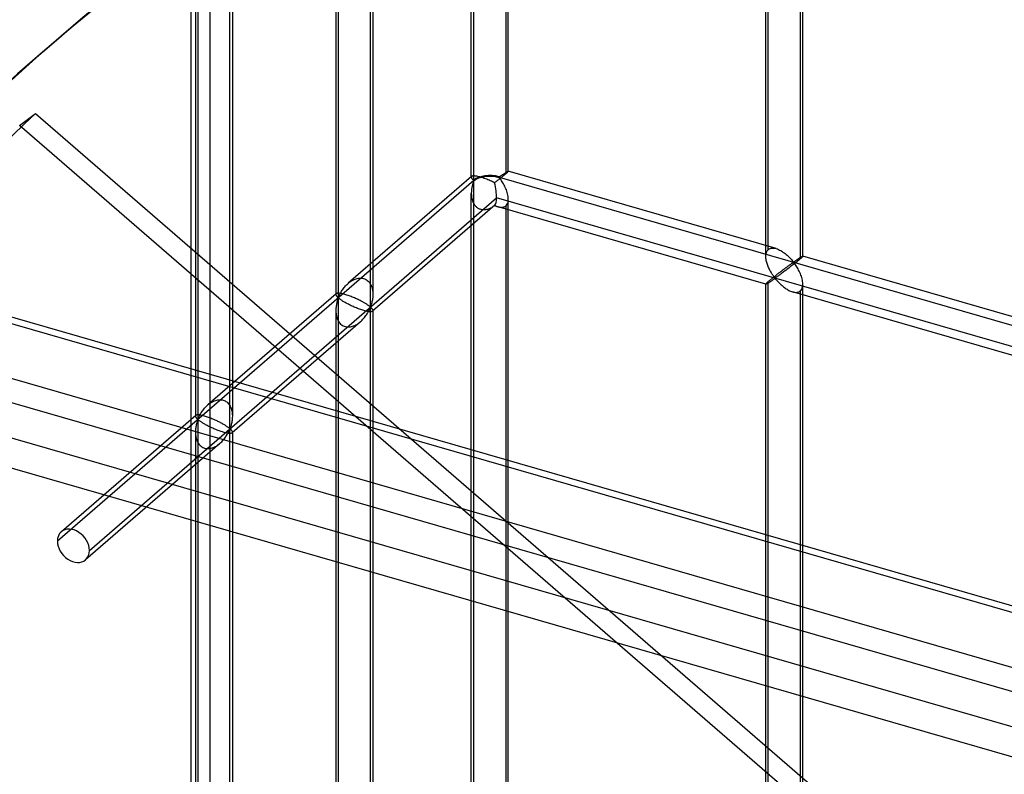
# Model space of a CAD drawing. Header units: millimetres. Extents: x -626 to 636, y -726 to 753.
# Tile 27 of 84: x -385 to -252, y 273 to 375. Entities that reach past the tile are written whole.
import ezdxf

# ---------------------------------------------------------------- set-up
doc = ezdxf.new("R2010")
doc.units = ezdxf.units.MM
doc.layers.add('MAIN-1', color=7, linetype='Continuous')
doc.layers.add('MAIN-2', color=7, linetype='Continuous')

msp = doc.modelspace()

# ---------------------------------------------------------------- linework, layer by layer
at = {"layer": 'MAIN-1'}
for p, q in [((-625.6, 403.25), (288.06, 139.5)), ((292.74, 118.61), (-620.92, 382.36))]:
    msp.add_line(p, q, dxfattribs=at)
at = {"layer": 'MAIN-2'}
for p, q in [((-358.99, 678.1), (-358.99, -239.89)), ((-361.49, -242.06), (-361.49, 675.93)), ((-323.31, 353.38), (-323.31, 512.39)), ((-323.65, 353.78), (-323.65, 510.74)), ((-318.65, 354.57), (-318.65, 509.95)), ((-318.98, 509.04), (-318.98, 354.24)), ((-283.53, 344), (-283.53, 498.8)), ((-283.86, 343.09), (-283.86, 498.47)), ((-279.2, 497.55), (-279.2, 342.75)), ((-278.86, 343.09), (-278.86, 498.47)), ((-341.61, 496.54), (-341.61, 337.53)), ((-341.95, 494.9), (-341.95, 337.93)), ((-337.28, 336.28), (-337.28, 495.29)), ((-336.95, 494.9), (-336.95, 337.93)), ((-360.59, 480.11), (-360.59, 321.1)), ((-356.26, 319.85), (-356.26, 478.86)), ((-360.92, 478.46), (-360.92, 321.5)), ((-355.92, 478.46), (-355.92, 321.5)), ((291.21, 139.45), (-622.45, 403.2)), ((-618.54, 385.76), (295.12, 122.01)), ((293.2, 130.55), (-553.59, 375)), ((-381.57, 370.68), (-379.07, 372.84)), ((-552.81, 371.55), (360.84, 107.8)), ((-384.66, 360.74), (-382.53, 362.39)), ((-382.53, 362.39), (-72.82, 94.18)), ((-74.95, 92.53), (-384.66, 360.74)), ((-323.6, 353.88), (-340.27, 339.44)), ((-323.63, 353.84), (-323.64, 353.83)), ((-323.64, 353.83), (-323.64, 353.81)), ((-323.62, 353.86), (-323.63, 353.84)), ((-323.6, 353.88), (-323.62, 353.86)), ((-323.57, 353.9), (-323.6, 353.88)), ((-323.54, 353.91), (-323.57, 353.9)), ((-323.49, 353.93), (-323.54, 353.91)), ((-323.44, 353.94), (-323.49, 353.93)), ((-323.37, 353.94), (-323.44, 353.94)), ((-323.29, 353.95), (-323.37, 353.94)), ((-323.21, 353.94), (-323.29, 353.95)), ((-323.11, 353.93), (-323.21, 353.94)), ((-323.01, 353.92), (-323.11, 353.93)), ((-322.89, 353.9), (-323.01, 353.92)), ((-322.77, 353.87), (-322.89, 353.9)), ((-322.63, 353.84), (-322.77, 353.87)), ((-322.5, 353.81), (-322.63, 353.84)), ((-319.9, 353.84), (-319.83, 353.85)), ((-319.83, 353.85), (-319.79, 353.87)), ((-319.79, 353.87), (-319.74, 353.9)), ((-319.74, 353.9), (-319.69, 353.93)), ((-319.69, 353.93), (-319.65, 353.96)), ((-319.65, 353.96), (-319.6, 353.99)), ((-319.6, 353.99), (-319.55, 354.02)), ((-319.55, 354.02), (-319.5, 354.06)), ((-319.46, 353.84), (-319.54, 353.77)), ((-319.5, 354.06), (-319.46, 354.09)), ((-319.46, 354.09), (-319.41, 354.12)), ((-319.38, 353.9), (-319.46, 353.84)), ((-319.41, 354.12), (-319.36, 354.16)), ((-319.3, 353.96), (-319.38, 353.9)), ((-319.36, 354.16), (-319.31, 354.19)), ((-319.31, 354.19), (-319.26, 354.22)), ((-319.23, 354.02), (-319.3, 353.96)), ((-319.26, 354.22), (-319.21, 354.25)), ((-319.16, 354.08), (-319.23, 354.02)), ((-319.21, 354.25), (-319.17, 354.28)), ((-319.17, 354.28), (-319.12, 354.31)), ((-319.1, 354.14), (-319.16, 354.08)), ((-319.12, 354.31), (-319.08, 354.34)), ((-319.04, 354.19), (-319.1, 354.14)), ((-319.08, 354.34), (-319.03, 354.37)), ((-318.98, 354.24), (-319.04, 354.19)), ((-319.03, 354.37), (-318.99, 354.4)), ((-318.99, 354.4), (-318.95, 354.42)), ((-318.92, 354.29), (-318.98, 354.24)), ((-318.95, 354.42), (-318.91, 354.45)), ((-318.87, 354.33), (-318.92, 354.29)), ((-318.91, 354.45), (-318.88, 354.47)), ((-318.88, 354.47), (-318.84, 354.49)), ((-318.82, 354.38), (-318.87, 354.33)), ((-318.84, 354.49), (-318.81, 354.51)), ((-318.78, 354.42), (-318.82, 354.38)), ((-318.81, 354.51), (-318.78, 354.52)), ((-318.78, 354.52), (-318.75, 354.54)), ((-318.74, 354.45), (-318.78, 354.42)), ((-318.75, 354.54), (-318.73, 354.55)), ((-318.71, 354.48), (-318.74, 354.45)), ((-318.73, 354.55), (-318.71, 354.56)), ((-318.71, 354.56), (-318.69, 354.57)), ((-318.69, 354.51), (-318.71, 354.48)), ((-318.69, 354.57), (-318.67, 354.57)), ((-318.67, 354.53), (-318.69, 354.51)), ((-318.67, 354.57), (-318.66, 354.58)), ((-318.66, 354.55), (-318.67, 354.53)), ((-318.66, 354.58), (-318.65, 354.58)), ((-318.65, 354.56), (-318.66, 354.55)), ((-318.65, 354.58), (-318.65, 354.58)), ((-318.65, 354.58), (-318.65, 354.58)), ((-318.65, 354.58), (-318.65, 354.58)), ((-318.65, 354.58), (-318.65, 354.57)), ((-282.47, 344.13), (-318.65, 354.58)), ((-318.65, 354.57), (-318.65, 354.57)), ((-318.65, 354.57), (-318.65, 354.57)), ((-318.65, 354.57), (-318.65, 354.56)), ((-323.31, 353.32), (-379.56, 304.61)), ((-323.64, 353.81), (-323.65, 353.79)), ((-323.65, 353.79), (-323.65, 353.77)), ((-323.65, 353.77), (-323.64, 353.73)), ((-323.64, 353.73), (-323.63, 353.69)), ((-323.63, 353.69), (-323.61, 353.66)), ((-323.61, 353.66), (-323.58, 353.62)), ((-323.58, 353.62), (-323.55, 353.57)), ((-323.55, 352.51), (-323.57, 352.41)), ((-323.55, 353.57), (-323.52, 353.53)), ((-323.53, 352.61), (-323.55, 352.51)), ((-323.5, 352.7), (-323.53, 352.61)), ((-323.52, 353.53), (-323.49, 353.49)), ((-323.48, 352.79), (-323.5, 352.7)), ((-323.49, 353.49), (-323.45, 353.45)), ((-323.46, 352.88), (-323.48, 352.79)), ((-323.43, 352.97), (-323.46, 352.88)), ((-323.45, 353.45), (-323.41, 353.42)), ((-323.4, 353.05), (-323.43, 352.97)), ((-323.41, 353.42), (-323.37, 353.39)), ((-323.38, 353.12), (-323.4, 353.05)), ((-323.35, 353.19), (-323.38, 353.12)), ((-323.37, 353.39), (-323.31, 353.38)), ((-323.31, 353.26), (-323.35, 353.19)), ((-323.31, 194.25), (-323.31, 353.26)), ((-322.35, 353.76), (-322.5, 353.81)), ((-322.2, 353.72), (-322.35, 353.76)), ((-322.05, 353.67), (-322.2, 353.72)), ((-321.89, 353.61), (-322.05, 353.67)), ((-321.73, 353.55), (-321.89, 353.61)), ((-321.56, 353.49), (-321.73, 353.55)), ((-321.4, 353.43), (-321.56, 353.49)), ((-321.24, 353.36), (-321.4, 353.43)), ((-321.08, 353.29), (-321.24, 353.36)), ((-320.93, 353.22), (-321.08, 353.29)), ((-320.78, 353.16), (-320.93, 353.22)), ((-320.64, 353.09), (-320.78, 353.16)), ((-320.5, 353.02), (-320.64, 353.09)), ((-320.41, 353.09), (-320.5, 353.02)), ((-320.33, 353.15), (-320.41, 353.09)), ((-320.24, 353.22), (-320.33, 353.15)), ((-320.15, 353.29), (-320.24, 353.22)), ((-320.06, 353.36), (-320.15, 353.29)), ((-319.97, 353.43), (-320.06, 353.36)), ((-319.88, 353.5), (-319.97, 353.43)), ((-319.9, 353.78), (634.9, 78.15)), ((-319.8, 353.63), (-319.9, 353.72)), ((-319.79, 353.57), (-319.88, 353.5)), ((-319.72, 353.52), (-319.8, 353.63)), ((-319.71, 353.64), (-319.79, 353.57)), ((-319.63, 353.41), (-319.72, 353.52)), ((-319.62, 353.71), (-319.71, 353.64)), ((-319.55, 353.29), (-319.63, 353.41)), ((-319.54, 353.77), (-319.62, 353.71)), ((-319.46, 353.15), (-319.55, 353.29)), ((-319.38, 353.01), (-319.46, 353.15)), ((-319.29, 352.86), (-319.38, 353.01)), ((-319.21, 352.71), (-319.29, 352.86)), ((-319.13, 352.55), (-319.21, 352.71)), ((-319.05, 352.39), (-319.13, 352.55)), ((-323.64, 351.77), (-323.65, 351.66)), ((-323.65, 351.66), (-323.65, 351.55)), ((-323.65, 194.65), (-323.65, 351.61)), ((-323.65, 351.55), (-323.64, 351.44)), ((-323.63, 351.99), (-323.64, 351.88)), ((-323.64, 351.88), (-323.64, 351.77)), ((-323.64, 351.44), (-323.64, 351.34)), ((-323.64, 351.34), (-323.63, 351.23)), ((-323.62, 352.1), (-323.63, 351.99)), ((-323.63, 351.23), (-323.61, 351.12)), ((-323.6, 352.2), (-323.62, 352.1)), ((-323.59, 352.31), (-323.6, 352.2)), ((-323.57, 352.41), (-323.59, 352.31)), ((-318.97, 352.22), (-319.05, 352.39)), ((-318.91, 352.05), (-318.97, 352.22)), ((-318.84, 351.87), (-318.91, 352.05)), ((-318.79, 351.7), (-318.84, 351.87)), ((-318.74, 351.53), (-318.79, 351.7)), ((-318.7, 351.35), (-318.74, 351.53)), ((-318.67, 351.18), (-318.7, 351.35)), ((-318.65, 351), (-318.67, 351.18)), ((-375.23, 303.36), (-320.23, 350.99)), ((-320.45, 349.99), (-336.99, 335.66)), ((-323.61, 351.12), (-323.6, 351.02)), ((-323.6, 351.02), (-323.58, 350.92)), ((-323.58, 350.92), (-323.55, 350.81)), ((-323.55, 350.81), (-323.53, 350.71)), ((-323.53, 350.71), (-323.49, 350.61)), ((-323.49, 350.61), (-323.46, 350.51)), ((-323.46, 350.51), (-323.42, 350.41)), ((-323.42, 350.41), (-323.37, 350.31)), ((-323.37, 350.31), (-323.32, 350.22)), ((-323.32, 350.22), (-323.27, 350.12)), ((-323.27, 350.12), (-323.21, 350.04)), ((-323.21, 350.04), (-323.14, 349.95)), ((-323.14, 349.95), (-323.08, 349.87)), ((-323.08, 349.87), (-323, 349.8)), ((-320.69, 349.82), (-320.59, 349.89)), ((-320.59, 349.89), (-320.5, 349.96)), ((-320.5, 349.96), (-320.43, 349.92)), ((-320.43, 349.92), (-320.35, 349.89)), ((-320.35, 349.89), (-320.27, 349.85)), ((-320.27, 349.85), (-320.2, 349.82)), ((598.87, 85.67), (-320.23, 350.99)), ((-319.11, 349.82), (-319.04, 349.86)), ((-319.04, 349.86), (-318.98, 349.91)), ((-318.98, 349.91), (-318.88, 350.01)), ((-318.98, 349.91), (-318.98, 195.1)), ((-318.88, 350.01), (-318.79, 350.14)), ((-318.79, 350.14), (-318.73, 350.29)), ((-318.73, 350.29), (-318.68, 350.46)), ((-318.68, 350.46), (-318.66, 350.64)), ((-318.66, 350.64), (-318.65, 350.83)), ((-318.65, 350.83), (-318.65, 351)), ((-318.65, 195.44), (-318.65, 350.82)), ((-323, 349.8), (-322.93, 349.73)), ((-322.93, 349.73), (-322.84, 349.67)), ((-322.84, 349.67), (-322.76, 349.61)), ((-322.76, 349.61), (-322.67, 349.56)), ((-322.67, 349.56), (-322.58, 349.51)), ((-322.58, 349.51), (-322.48, 349.48)), ((-322.48, 349.48), (-322.38, 349.44)), ((-322.38, 349.44), (-322.28, 349.42)), ((-322.28, 349.42), (-322.18, 349.4)), ((-322.18, 349.4), (-322.07, 349.39)), ((-322.07, 349.39), (-321.97, 349.39)), ((-321.97, 349.39), (-321.86, 349.39)), ((-321.86, 349.39), (-321.75, 349.4)), ((-321.75, 349.4), (-321.64, 349.42)), ((-321.64, 349.42), (-321.53, 349.44)), ((-321.53, 349.44), (-321.42, 349.47)), ((-321.42, 349.47), (-321.31, 349.51)), ((-321.31, 349.51), (-321.2, 349.55)), ((-321.2, 349.55), (-321.09, 349.59)), ((-321.09, 349.59), (-320.99, 349.64)), ((-320.99, 349.64), (-320.89, 349.7)), ((-320.89, 349.7), (-320.78, 349.76)), ((-320.78, 349.76), (-320.69, 349.82)), ((-320.2, 349.82), (-320.12, 349.8)), ((-320.12, 349.8), (-320.04, 349.77)), ((-320.04, 349.77), (-319.95, 349.75)), ((-283.86, 339.33), (-320.04, 349.77)), ((-319.95, 349.75), (-319.85, 349.73)), ((-319.85, 349.73), (-319.76, 349.71)), ((-319.76, 349.71), (-319.67, 349.71)), ((-319.67, 349.71), (-319.58, 349.7)), ((-319.58, 349.7), (-319.49, 349.71)), ((-319.49, 349.71), (-319.41, 349.72)), ((-319.41, 349.72), (-319.33, 349.73)), ((-319.33, 349.73), (-319.25, 349.75)), ((-319.25, 349.75), (-319.18, 349.78)), ((-319.18, 349.78), (-319.11, 349.82)), ((-283.86, 343.22), (-283.84, 343.36)), ((-283.86, 343.07), (-283.86, 343.22)), ((-283.84, 343.36), (-283.82, 343.49)), ((-283.82, 343.49), (-283.78, 343.61)), ((-283.78, 343.61), (-283.73, 343.73)), ((-283.73, 343.73), (-283.68, 343.83)), ((-283.68, 343.83), (-283.61, 343.92)), ((-283.61, 343.92), (-283.53, 344)), ((-283.53, 344), (-283.41, 344.08)), ((-283.41, 344.08), (-283.28, 344.15)), ((-283.28, 344.15), (-283.13, 344.18)), ((-283.13, 344.18), (-282.98, 344.2)), ((-282.98, 344.2), (-282.81, 344.2)), ((-282.81, 344.2), (-282.64, 344.17)), ((-282.64, 344.17), (-282.46, 344.13)), ((-282.46, 344.13), (-282.3, 344.08)), ((-282.3, 344.08), (-282.15, 344.01)), ((-282.15, 344.01), (-281.99, 343.94)), ((-281.99, 343.94), (-281.84, 343.86)), ((-281.84, 343.86), (-281.69, 343.77)), ((-281.69, 343.77), (-281.54, 343.67)), ((-281.54, 343.67), (-281.39, 343.56)), ((-281.39, 343.56), (-281.25, 343.45)), ((-281.25, 343.45), (-281.11, 343.34)), ((-281.11, 343.34), (-280.97, 343.22)), ((-280.97, 343.22), (-280.85, 343.11)), ((-283.86, 342.94), (-283.86, 343.07)), ((-283.85, 342.8), (-283.86, 342.94)), ((-283.83, 342.66), (-283.85, 342.8)), ((-283.8, 342.53), (-283.83, 342.66)), ((-283.77, 342.39), (-283.8, 342.53)), ((-283.73, 342.25), (-283.77, 342.39)), ((-283.69, 342.12), (-283.73, 342.25)), ((-283.65, 341.98), (-283.69, 342.12)), ((-283.6, 341.84), (-283.65, 341.98)), ((-280.85, 343.11), (-280.72, 342.99)), ((-280.73, 341.85), (-280.8, 341.8)), ((-280.66, 341.89), (-280.73, 341.85)), ((-280.72, 342.99), (-280.61, 342.87)), ((-280.6, 341.94), (-280.66, 341.89)), ((-280.61, 342.87), (-280.5, 342.76)), ((-280.54, 341.98), (-280.6, 341.94)), ((-280.48, 342.02), (-280.54, 341.98)), ((-280.5, 342.76), (-280.4, 342.64)), ((-280.43, 342.06), (-280.48, 342.02)), ((-280.37, 342.1), (-280.43, 342.06)), ((-280.4, 342.64), (-280.31, 342.54)), ((-280.27, 341.88), (-280.39, 341.79)), ((-280.32, 342.13), (-280.37, 342.1)), ((-280.27, 342.17), (-280.32, 342.13)), ((-280.31, 342.54), (-280.22, 342.44)), ((-280.23, 342.2), (-280.27, 342.17)), ((-280.14, 341.98), (-280.27, 341.88)), ((-280.18, 342.22), (-280.23, 342.2)), ((-280.22, 342.44), (-280.11, 342.35)), ((-280.11, 342.23), (-280.18, 342.22)), ((-280.02, 342.08), (-280.14, 341.98)), ((-280.11, 342.35), (-280.05, 342.36)), ((-280.01, 342.14), (-280.11, 342.23)), ((-280.05, 342.36), (-280, 342.39)), ((-279.9, 342.17), (-280.02, 342.08)), ((-279.93, 342.04), (-280.01, 342.14)), ((-280, 342.39), (-279.96, 342.41)), ((-279.96, 342.41), (-279.91, 342.44)), ((-279.85, 341.93), (-279.93, 342.04)), ((-279.91, 342.44), (-279.87, 342.48)), ((-279.78, 342.27), (-279.9, 342.17)), ((-279.87, 342.48), (-279.82, 342.51)), ((-279.77, 341.8), (-279.85, 341.93)), ((-279.82, 342.51), (-279.77, 342.54)), ((-279.67, 342.36), (-279.78, 342.27)), ((-279.77, 342.54), (-279.72, 342.57)), ((-279.72, 342.57), (-279.67, 342.61)), ((-279.67, 342.61), (-279.62, 342.64)), ((-279.56, 342.45), (-279.67, 342.36)), ((-279.62, 342.64), (-279.57, 342.67)), ((-279.57, 342.67), (-279.53, 342.7)), ((-279.46, 342.53), (-279.56, 342.45)), ((-279.53, 342.7), (-279.48, 342.74)), ((-279.48, 342.74), (-279.43, 342.77)), ((-279.37, 342.61), (-279.46, 342.53)), ((-279.43, 342.77), (-279.38, 342.8)), ((-279.38, 342.8), (-279.34, 342.83)), ((-279.28, 342.68), (-279.37, 342.61)), ((-279.34, 342.83), (-279.29, 342.86)), ((-279.29, 342.86), (-279.25, 342.89)), ((-279.2, 342.75), (-279.28, 342.68)), ((-279.25, 342.89), (-279.21, 342.91)), ((-279.21, 342.91), (-279.17, 342.94)), ((-279.14, 342.8), (-279.2, 342.75)), ((-279.17, 342.94), (-279.13, 342.96)), ((-279.09, 342.85), (-279.14, 342.8)), ((-279.13, 342.96), (-279.09, 342.98)), ((-279.09, 342.98), (-279.06, 343)), ((-279.04, 342.89), (-279.09, 342.85)), ((-279.06, 343), (-279.03, 343.02)), ((-279, 342.93), (-279.04, 342.89)), ((-279.03, 343.02), (-279, 343.04)), ((-279, 343.04), (-278.97, 343.05)), ((-278.96, 342.97), (-279, 342.93)), ((-278.97, 343.05), (-278.95, 343.07)), ((-278.93, 343), (-278.96, 342.97)), ((-278.95, 343.07), (-278.93, 343.08)), ((-278.93, 343.08), (-278.91, 343.08)), ((-278.91, 343.02), (-278.93, 343)), ((-278.91, 343.08), (-278.89, 343.09)), ((-278.89, 343.05), (-278.91, 343.02)), ((-278.89, 343.09), (-278.88, 343.09)), ((-278.87, 343.06), (-278.89, 343.05)), ((-278.88, 343.09), (-278.87, 343.09)), ((-278.87, 343.09), (-278.87, 343.09)), ((-278.87, 343.09), (-278.87, 343.09)), ((-278.87, 343.09), (-278.87, 343.09)), ((-278.87, 343.09), (-278.87, 343.09)), ((-278.87, 343.09), (-278.86, 343.09)), ((-278.86, 343.09), (-278.87, 343.08)), ((-242.69, 332.65), (-278.87, 343.09)), ((-278.87, 343.08), (-278.87, 343.06)), ((-278.86, 343.09), (-278.86, 343.09)), ((-283.54, 341.71), (-283.6, 341.84)), ((-283.49, 341.57), (-283.54, 341.71)), ((-283.42, 341.44), (-283.49, 341.57)), ((-283.36, 341.31), (-283.42, 341.44)), ((-283.3, 341.19), (-283.36, 341.31)), ((-283.23, 341.07), (-283.3, 341.19)), ((-283.16, 340.95), (-283.23, 341.07)), ((-283.1, 340.83), (-283.16, 340.95)), ((-283.03, 340.72), (-283.1, 340.83)), ((-282.96, 340.62), (-283.03, 340.72)), ((-282.89, 340.52), (-282.96, 340.62)), ((-282.83, 340.43), (-282.89, 340.52)), ((-282.48, 340.52), (-282.57, 340.45)), ((-282.4, 340.59), (-282.48, 340.52)), ((-282.31, 340.66), (-282.4, 340.59)), ((-282.22, 340.72), (-282.31, 340.66)), ((-282.13, 340.79), (-282.22, 340.72)), ((-282.07, 340.52), (-282.16, 340.46)), ((-282.05, 340.86), (-282.13, 340.79)), ((-281.98, 340.59), (-282.07, 340.52)), ((-281.97, 340.92), (-282.05, 340.86)), ((-281.88, 340.66), (-281.98, 340.59)), ((-281.88, 340.98), (-281.97, 340.92)), ((-281.8, 341.05), (-281.88, 340.98)), ((-281.78, 340.73), (-281.88, 340.66)), ((-281.71, 341.11), (-281.8, 341.05)), ((-281.68, 340.81), (-281.78, 340.73)), ((-281.63, 341.17), (-281.71, 341.11)), ((-281.57, 340.89), (-281.68, 340.81)), ((-281.55, 341.24), (-281.63, 341.17)), ((-281.46, 340.97), (-281.57, 340.89)), ((-281.47, 341.3), (-281.55, 341.24)), ((-281.39, 341.36), (-281.47, 341.3)), ((-281.35, 341.06), (-281.46, 340.97)), ((-281.31, 341.42), (-281.39, 341.36)), ((-281.23, 341.14), (-281.35, 341.06)), ((-281.23, 341.48), (-281.31, 341.42)), ((-281.15, 341.53), (-281.23, 341.48)), ((-281.12, 341.23), (-281.23, 341.14)), ((-281.08, 341.59), (-281.15, 341.53)), ((-281, 341.32), (-281.12, 341.23)), ((-281, 341.64), (-281.08, 341.59)), ((-280.93, 341.7), (-281, 341.64)), ((-280.88, 341.41), (-281, 341.32)), ((-280.86, 341.75), (-280.93, 341.7)), ((-280.76, 341.5), (-280.88, 341.41)), ((-280.8, 341.8), (-280.86, 341.75)), ((-280.64, 341.59), (-280.76, 341.5)), ((-280.52, 341.69), (-280.64, 341.59)), ((-280.39, 341.79), (-280.52, 341.69)), ((-279.68, 341.67), (-279.77, 341.8)), ((-279.59, 341.53), (-279.68, 341.67)), ((-279.51, 341.38), (-279.59, 341.53)), ((-279.43, 341.23), (-279.51, 341.38)), ((-279.34, 341.07), (-279.43, 341.23)), ((-279.27, 340.9), (-279.34, 341.07)), ((-279.19, 340.73), (-279.27, 340.9)), ((-279.12, 340.56), (-279.19, 340.73)), ((-279.06, 340.39), (-279.12, 340.56)), ((-340.62, 339.1), (-340.51, 339.22)), ((-340.51, 339.22), (-340.39, 339.33)), ((-340.39, 339.33), (-340.28, 339.43)), ((-340.28, 339.43), (-340.16, 339.53)), ((-340.16, 339.53), (-340.04, 339.63)), ((-340.04, 339.63), (-339.91, 339.72)), ((-339.91, 339.72), (-339.78, 339.8)), ((-339.78, 339.8), (-339.64, 339.88)), ((-339.64, 339.88), (-339.5, 339.95)), ((-339.5, 339.95), (-339.35, 340.01)), ((-339.35, 340.01), (-339.21, 340.06)), ((-339.21, 340.06), (-339.06, 340.1)), ((-339.06, 340.1), (-338.91, 340.13)), ((-338.91, 340.13), (-338.76, 340.15)), ((-338.76, 340.15), (-338.61, 340.15)), ((-338.61, 340.15), (-338.47, 340.15)), ((-338.47, 340.15), (-338.33, 340.13)), ((-338.33, 340.13), (-338.19, 340.09)), ((-338.19, 340.09), (-338.06, 340.05)), ((-338.06, 340.05), (-337.94, 339.99)), ((-337.94, 339.99), (-337.82, 339.92)), ((-337.82, 339.92), (-337.7, 339.84)), ((-337.7, 339.84), (-337.6, 339.75)), ((-337.6, 339.75), (-337.5, 339.65)), ((-337.5, 339.65), (-337.41, 339.54)), ((-337.41, 339.54), (-337.33, 339.42)), ((-337.33, 339.42), (-337.25, 339.3)), ((-337.25, 339.3), (-337.19, 339.17)), ((-283.84, 339.37), (-283.86, 339.35)), ((-283.86, 339.35), (-283.86, 339.33)), ((-283.86, 183.95), (-283.86, 339.34)), ((-283.86, 339.33), (-283.86, 339.33)), ((-283.86, 339.33), (-283.86, 339.33)), ((-283.86, 339.33), (-283.86, 339.33)), ((-283.86, 339.33), (-283.86, 339.33)), ((-283.86, 339.33), (-283.86, 339.33)), ((-283.86, 339.33), (-283.86, 339.33)), ((-283.86, 339.33), (-283.84, 339.33)), ((-283.82, 339.4), (-283.84, 339.37)), ((-283.84, 339.33), (-283.82, 339.34)), ((-283.78, 339.44), (-283.82, 339.4)), ((-283.82, 339.34), (-283.8, 339.35)), ((-283.8, 339.35), (-283.77, 339.36)), ((-283.73, 339.48), (-283.78, 339.44)), ((-283.77, 339.36), (-283.73, 339.38)), ((-283.68, 339.54), (-283.73, 339.48)), ((-283.73, 339.38), (-283.69, 339.4)), ((-283.69, 339.4), (-283.64, 339.43)), ((-283.61, 339.6), (-283.68, 339.54)), ((-283.64, 339.43), (-283.59, 339.46)), ((-283.53, 339.67), (-283.61, 339.6)), ((-283.59, 339.46), (-283.54, 339.5)), ((-283.54, 339.5), (-283.48, 339.53)), ((-283.47, 339.72), (-283.53, 339.67)), ((-283.53, 184.87), (-283.53, 339.67)), ((-283.48, 339.53), (-283.42, 339.57)), ((-283.41, 339.77), (-283.47, 339.72)), ((-283.42, 339.57), (-283.36, 339.61)), ((-283.35, 339.82), (-283.41, 339.77)), ((-283.36, 339.61), (-283.29, 339.66)), ((-283.28, 339.88), (-283.35, 339.82)), ((-283.29, 339.66), (-283.23, 339.7)), ((-283.21, 339.93), (-283.28, 339.88)), ((-283.23, 339.7), (-283.16, 339.74)), ((-283.14, 339.99), (-283.21, 339.93)), ((-283.16, 339.74), (-283.09, 339.79)), ((-283.07, 340.06), (-283.14, 339.99)), ((-283.09, 339.79), (-283.02, 339.84)), ((-282.99, 340.12), (-283.07, 340.06)), ((-283.02, 339.84), (-282.95, 339.88)), ((-282.91, 340.18), (-282.99, 340.12)), ((-282.95, 339.88), (-282.89, 339.93)), ((-282.82, 340.25), (-282.91, 340.18)), ((-282.89, 339.93), (-282.82, 339.97)), ((-282.76, 340.34), (-282.83, 340.43)), ((-282.74, 340.32), (-282.82, 340.25)), ((-282.82, 339.97), (-282.76, 340.01)), ((-282.7, 340.26), (-282.76, 340.34)), ((-282.76, 340.01), (-282.7, 340.05)), ((-282.66, 340.38), (-282.74, 340.32)), ((-282.62, 340.19), (-282.7, 340.26)), ((-282.7, 340.05), (-282.61, 340.07)), ((-282.57, 340.45), (-282.66, 340.38)), ((-282.53, 340.21), (-282.62, 340.19)), ((-282.61, 340.07), (-282.53, 340)), ((-282.46, 340.25), (-282.53, 340.21)), ((-282.53, 340), (-282.46, 339.93)), ((-282.39, 340.29), (-282.46, 340.25)), ((-282.46, 339.93), (-282.39, 339.85)), ((-282.32, 340.34), (-282.39, 340.29)), ((-282.39, 339.85), (-282.32, 339.76)), ((-282.24, 340.4), (-282.32, 340.34)), ((-282.32, 339.76), (-282.24, 339.68)), ((-282.16, 340.46), (-282.24, 340.4)), ((-282.24, 339.68), (-282.15, 339.59)), ((-282.15, 339.59), (-282.06, 339.49)), ((-282.06, 339.49), (-281.97, 339.4)), ((-281.97, 339.4), (-281.88, 339.31)), ((-281.88, 339.31), (-281.78, 339.22)), ((-281.78, 339.22), (-281.67, 339.13)), ((-279.01, 340.21), (-279.06, 340.39)), ((-278.96, 340.04), (-279.01, 340.21)), ((-278.92, 339.87), (-278.96, 340.04)), ((-278.89, 339.69), (-278.92, 339.87)), ((-278.87, 339.52), (-278.89, 339.69)), ((-278.86, 339.35), (-278.87, 339.52)), ((-278.87, 339.16), (-278.86, 339.35)), ((-278.86, 183.95), (-278.86, 339.34)), ((-341.9, 338.03), (-359.24, 323.01)), ((-341.94, 337.94), (-341.95, 337.93)), ((-341.95, 337.93), (-341.94, 337.89)), ((-341.93, 338), (-341.94, 337.98)), ((-341.94, 337.98), (-341.94, 337.96)), ((-341.94, 337.96), (-341.94, 337.94)), ((-341.94, 337.89), (-341.93, 337.86)), ((-341.92, 338.01), (-341.93, 338)), ((-341.93, 337.86), (-341.92, 337.83)), ((-341.9, 338.03), (-341.92, 338.01)), ((-341.88, 338.05), (-341.9, 338.03)), ((-341.85, 338.06), (-341.88, 338.05)), ((-341.81, 338.08), (-341.85, 338.06)), ((-341.76, 338.09), (-341.81, 338.08)), ((-341.7, 338.09), (-341.76, 338.09)), ((-341.64, 338.1), (-341.7, 338.09)), ((-341.57, 338.1), (-341.64, 338.1)), ((-341.49, 338.09), (-341.57, 338.1)), ((-341.4, 338.08), (-341.49, 338.09)), ((-341.47, 337.81), (-341.42, 337.92)), ((-341.42, 337.92), (-341.36, 338.03)), ((-341.3, 338.07), (-341.4, 338.08)), ((-341.36, 338.03), (-341.3, 338.14)), ((-341.3, 338.14), (-341.23, 338.26)), ((-341.2, 338.05), (-341.3, 338.07)), ((-341.23, 338.26), (-341.16, 338.38)), ((-341.09, 338.03), (-341.2, 338.05)), ((-341.16, 338.38), (-341.08, 338.5)), ((-340.97, 338), (-341.09, 338.03)), ((-341.08, 338.5), (-341, 338.62)), ((-341, 338.62), (-340.91, 338.74)), ((-340.85, 337.97), (-340.97, 338)), ((-340.91, 338.74), (-340.82, 338.86)), ((-340.72, 337.94), (-340.85, 337.97)), ((-340.82, 338.86), (-340.72, 338.98)), ((-340.72, 338.98), (-340.62, 339.1)), ((-340.58, 337.9), (-340.72, 337.94)), ((-340.45, 337.85), (-340.58, 337.9)), ((-337.19, 339.17), (-337.13, 339.03)), ((-337.13, 339.03), (-337.09, 338.9)), ((-337.09, 338.9), (-337.05, 338.76)), ((-337.05, 338.76), (-337.01, 338.62)), ((-337.01, 338.62), (-336.99, 338.48)), ((-336.99, 338.48), (-336.97, 338.34)), ((-336.97, 338.34), (-336.96, 338.19)), ((-336.96, 338.19), (-336.95, 338.05)), ((-336.95, 338.05), (-336.95, 337.9)), ((-336.95, 337.9), (-336.95, 337.76)), ((-281.67, 339.13), (-281.57, 339.04)), ((-281.57, 339.04), (-281.46, 338.95)), ((-281.46, 338.95), (-281.34, 338.86)), ((-281.34, 338.86), (-281.23, 338.78)), ((-281.23, 338.78), (-281.11, 338.7)), ((-281.11, 338.7), (-280.99, 338.63)), ((-280.99, 338.63), (-280.88, 338.56)), ((-280.88, 338.56), (-280.76, 338.49)), ((-280.76, 338.49), (-280.64, 338.43)), ((-280.64, 338.43), (-280.51, 338.38)), ((-280.51, 338.38), (-280.39, 338.33)), ((-280.39, 338.33), (-280.26, 338.29)), ((-280.26, 338.29), (-280.13, 338.26)), ((-244.07, 327.84), (-280.26, 338.29)), ((-280.13, 338.26), (-279.99, 338.23)), ((-279.99, 338.23), (-279.86, 338.22)), ((-279.86, 338.22), (-279.73, 338.22)), ((-279.73, 338.22), (-279.61, 338.23)), ((-279.61, 338.23), (-279.49, 338.26)), ((-279.49, 338.26), (-279.39, 338.3)), ((-279.39, 338.3), (-279.29, 338.35)), ((-279.29, 338.35), (-279.2, 338.42)), ((-279.2, 338.42), (-279.1, 338.53)), ((-279.2, 338.42), (-279.2, 183.62)), ((-279.1, 338.53), (-279.01, 338.66)), ((-279.01, 338.66), (-278.94, 338.81)), ((-278.94, 338.81), (-278.9, 338.98)), ((-278.9, 338.98), (-278.87, 339.16)), ((-341.92, 337.83), (-341.9, 337.8)), ((-341.9, 337.8), (-341.88, 337.76)), ((-341.88, 337.76), (-341.85, 337.73)), ((-341.85, 336.64), (-341.88, 336.5)), ((-341.85, 337.73), (-341.83, 337.69)), ((-341.83, 336.77), (-341.85, 336.64)), ((-341.83, 337.69), (-341.8, 337.66)), ((-341.8, 336.89), (-341.83, 336.77)), ((-341.8, 337.66), (-341.76, 337.62)), ((-341.76, 337.01), (-341.8, 336.89)), ((-341.76, 337.62), (-341.73, 337.59)), ((-341.73, 337.12), (-341.76, 337.01)), ((-341.73, 337.59), (-341.7, 337.56)), ((-341.7, 337.22), (-341.73, 337.12)), ((-341.7, 337.56), (-341.66, 337.53)), ((-341.66, 337.32), (-341.7, 337.22)), ((-341.66, 337.53), (-341.61, 337.53)), ((-341.61, 337.41), (-341.66, 337.32)), ((-341.61, 337.53), (-341.56, 337.62)), ((-341.56, 337.41), (-341.61, 337.41)), ((-341.61, 337.41), (-341.61, 178.4)), ((-341.56, 337.62), (-341.52, 337.71)), ((-341.52, 337.38), (-341.56, 337.41)), ((-341.52, 337.71), (-341.47, 337.81)), ((-341.47, 337.35), (-341.52, 337.38)), ((-341.43, 337.32), (-341.47, 337.35)), ((-341.37, 337.28), (-341.43, 337.32)), ((-341.31, 337.24), (-341.37, 337.28)), ((-341.25, 337.19), (-341.31, 337.24)), ((-341.18, 337.15), (-341.25, 337.19)), ((-341.11, 337.1), (-341.18, 337.15)), ((-341.03, 337.05), (-341.11, 337.1)), ((-340.95, 337), (-341.03, 337.05)), ((-340.86, 336.94), (-340.95, 337)), ((-340.77, 336.89), (-340.86, 336.94)), ((-340.67, 336.83), (-340.77, 336.89)), ((-340.57, 336.77), (-340.67, 336.83)), ((-340.46, 336.72), (-340.57, 336.77)), ((-340.35, 336.66), (-340.46, 336.72)), ((-340.3, 337.81), (-340.45, 337.85)), ((-340.24, 336.6), (-340.35, 336.66)), ((-340.16, 337.76), (-340.3, 337.81)), ((-340.12, 336.54), (-340.24, 336.6)), ((-340.01, 337.7), (-340.16, 337.76)), ((-340, 336.48), (-340.12, 336.54)), ((-339.87, 337.65), (-340.01, 337.7)), ((-339.72, 337.59), (-339.87, 337.65)), ((-339.58, 337.53), (-339.72, 337.59)), ((-339.43, 337.47), (-339.58, 337.53)), ((-339.29, 337.4), (-339.43, 337.47)), ((-339.15, 337.34), (-339.29, 337.4)), ((-339.02, 337.28), (-339.15, 337.34)), ((-338.89, 337.22), (-339.02, 337.28)), ((-338.77, 337.16), (-338.89, 337.22)), ((-338.65, 337.1), (-338.77, 337.16)), ((-338.54, 337.04), (-338.65, 337.1)), ((-338.43, 336.98), (-338.54, 337.04)), ((-338.32, 336.92), (-338.43, 336.98)), ((-338.22, 336.86), (-338.32, 336.92)), ((-338.12, 336.81), (-338.22, 336.86)), ((-338.03, 336.75), (-338.12, 336.81)), ((-337.94, 336.7), (-338.03, 336.75)), ((-337.86, 336.65), (-337.94, 336.7)), ((-337.78, 336.6), (-337.86, 336.65)), ((-337.71, 336.55), (-337.78, 336.6)), ((-337.64, 336.5), (-337.71, 336.55)), ((-337.16, 336.57), (-337.2, 336.47)), ((-337.13, 336.69), (-337.16, 336.57)), ((-337.1, 336.8), (-337.13, 336.69)), ((-337.07, 336.93), (-337.1, 336.8)), ((-337.04, 337.06), (-337.07, 336.93)), ((-337.01, 337.19), (-337.04, 337.06)), ((-336.99, 337.33), (-337.01, 337.19)), ((-336.97, 337.47), (-336.99, 337.33)), ((-336.96, 337.61), (-336.97, 337.47)), ((-336.95, 337.76), (-336.96, 337.61)), ((-341.94, 335.94), (-341.95, 335.79)), ((-341.95, 335.79), (-341.94, 335.64)), ((-341.95, 335.76), (-341.95, 178.8)), ((-341.93, 336.08), (-341.94, 335.94)), ((-341.94, 335.64), (-341.94, 335.5)), ((-341.94, 335.5), (-341.92, 335.36)), ((-341.92, 336.23), (-341.93, 336.08)), ((-341.9, 336.37), (-341.92, 336.23)), ((-341.92, 335.36), (-341.9, 335.21)), ((-341.88, 336.5), (-341.9, 336.37)), ((-341.9, 335.21), (-341.88, 335.07)), ((-339.87, 336.41), (-340, 336.48)), ((-339.74, 336.35), (-339.87, 336.41)), ((-339.6, 336.29), (-339.74, 336.35)), ((-339.46, 336.23), (-339.6, 336.29)), ((-339.32, 336.17), (-339.46, 336.23)), ((-339.17, 336.11), (-339.32, 336.17)), ((-339.03, 336.05), (-339.17, 336.11)), ((-338.88, 335.99), (-339.03, 336.05)), ((-338.73, 335.94), (-338.88, 335.99)), ((-338.59, 335.89), (-338.73, 335.94)), ((-338.45, 335.84), (-338.59, 335.89)), ((-338.31, 335.8), (-338.45, 335.84)), ((-338.18, 335.76), (-338.31, 335.8)), ((-338.05, 335.72), (-338.18, 335.76)), ((-337.92, 335.69), (-338.05, 335.72)), ((-337.8, 335.66), (-337.92, 335.69)), ((-337.81, 335.19), (-337.73, 335.31)), ((-337.69, 335.64), (-337.8, 335.66)), ((-337.73, 335.31), (-337.66, 335.43)), ((-337.59, 335.62), (-337.69, 335.64)), ((-337.66, 335.43), (-337.59, 335.55)), ((-337.58, 336.46), (-337.64, 336.5)), ((-337.59, 335.55), (-337.53, 335.66)), ((-337.49, 335.61), (-337.59, 335.62)), ((-337.52, 336.42), (-337.58, 336.46)), ((-337.53, 335.66), (-337.48, 335.77)), ((-337.47, 336.38), (-337.52, 336.42)), ((-337.4, 335.6), (-337.49, 335.61)), ((-337.48, 335.77), (-337.42, 335.88)), ((-337.42, 336.34), (-337.47, 336.38)), ((-337.37, 336.31), (-337.42, 336.34)), ((-337.42, 335.88), (-337.38, 335.98)), ((-337.32, 335.6), (-337.4, 335.6)), ((-337.38, 335.98), (-337.33, 336.07)), ((-337.33, 336.28), (-337.37, 336.31)), ((-337.28, 336.28), (-337.33, 336.28)), ((-337.33, 336.07), (-337.28, 336.16)), ((-337.25, 335.6), (-337.32, 335.6)), ((-337.23, 336.37), (-337.28, 336.28)), ((-337.28, 336.16), (-337.23, 336.16)), ((-337.28, 177.15), (-337.28, 336.16)), ((-337.19, 335.6), (-337.25, 335.6)), ((-337.2, 336.47), (-337.23, 336.37)), ((-337.23, 336.16), (-337.2, 336.13)), ((-337.2, 336.13), (-337.16, 336.1)), ((-337.13, 335.61), (-337.19, 335.6)), ((-337.16, 336.1), (-337.13, 336.07)), ((-337.13, 336.07), (-337.1, 336.04)), ((-337.09, 335.62), (-337.13, 335.61)), ((-337.1, 336.04), (-337.07, 336)), ((-337.05, 335.63), (-337.09, 335.62)), ((-337.07, 336), (-337.04, 335.97)), ((-337.02, 335.65), (-337.05, 335.63)), ((-337.04, 335.97), (-337.01, 335.93)), ((-336.99, 335.67), (-337.02, 335.65)), ((-337.01, 335.93), (-336.99, 335.9)), ((-336.99, 335.9), (-336.97, 335.86)), ((-336.98, 335.68), (-336.99, 335.67)), ((-336.97, 335.7), (-336.98, 335.68)), ((-336.97, 335.86), (-336.96, 335.83)), ((-336.96, 335.71), (-336.97, 335.7)), ((-336.96, 335.83), (-336.95, 335.8)), ((-336.95, 335.73), (-336.96, 335.71)), ((-336.95, 335.8), (-336.95, 335.77)), ((-336.95, 335.77), (-336.95, 335.75)), ((-336.95, 335.76), (-336.95, 178.8)), ((-336.95, 335.75), (-336.95, 335.73)), ((-338.63, 334.25), (-355.97, 319.23)), ((-341.88, 335.07), (-341.85, 334.94)), ((-341.85, 334.94), (-341.81, 334.8)), ((-341.81, 334.8), (-341.76, 334.66)), ((-341.76, 334.66), (-341.7, 334.53)), ((-341.7, 334.53), (-341.64, 334.4)), ((-341.64, 334.4), (-341.57, 334.27)), ((-341.57, 334.27), (-341.48, 334.15)), ((-341.48, 334.15), (-341.39, 334.05)), ((-341.39, 334.05), (-341.3, 333.94)), ((-341.3, 333.94), (-341.19, 333.85)), ((-339.25, 333.81), (-339.12, 333.89)), ((-339.12, 333.89), (-338.98, 333.98)), ((-338.98, 333.98), (-338.86, 334.07)), ((-338.86, 334.07), (-338.73, 334.16)), ((-338.73, 334.16), (-338.62, 334.26)), ((-338.62, 334.26), (-338.5, 334.37)), ((-338.5, 334.37), (-338.39, 334.48)), ((-338.39, 334.48), (-338.28, 334.59)), ((-338.28, 334.59), (-338.17, 334.71)), ((-338.17, 334.71), (-338.07, 334.83)), ((-338.07, 334.83), (-337.98, 334.95)), ((-337.98, 334.95), (-337.89, 335.07)), ((-337.89, 335.07), (-337.81, 335.19)), ((-341.19, 333.85), (-341.08, 333.77)), ((-341.08, 333.77), (-340.96, 333.7)), ((-340.96, 333.7), (-340.83, 333.65)), ((-340.83, 333.65), (-340.7, 333.6)), ((-340.7, 333.6), (-340.56, 333.57)), ((-340.56, 333.57), (-340.42, 333.55)), ((-340.42, 333.55), (-340.28, 333.54)), ((-340.28, 333.54), (-340.13, 333.55)), ((-340.13, 333.55), (-339.98, 333.56)), ((-339.98, 333.56), (-339.84, 333.59)), ((-339.84, 333.59), (-339.69, 333.63)), ((-339.69, 333.63), (-339.54, 333.68)), ((-339.54, 333.68), (-339.4, 333.74)), ((-339.4, 333.74), (-339.25, 333.81)), ((-359.01, 323.19), (-358.88, 323.28)), ((-358.88, 323.28), (-358.75, 323.37)), ((-358.75, 323.37), (-358.61, 323.45)), ((-358.61, 323.45), (-358.47, 323.52)), ((-358.47, 323.52), (-358.33, 323.58)), ((-358.33, 323.58), (-358.18, 323.63)), ((-358.18, 323.63), (-358.03, 323.67)), ((-358.03, 323.67), (-357.88, 323.7)), ((-357.88, 323.7), (-357.74, 323.72)), ((-357.74, 323.72), (-357.59, 323.72)), ((-357.59, 323.72), (-357.45, 323.71)), ((-357.45, 323.71), (-357.3, 323.69)), ((-357.3, 323.69), (-357.17, 323.66)), ((-357.17, 323.66), (-357.04, 323.62)), ((-357.04, 323.62), (-356.91, 323.56)), ((-356.91, 323.56), (-356.79, 323.49)), ((-356.79, 323.49), (-356.68, 323.41)), ((-356.68, 323.41), (-356.57, 323.32)), ((-356.57, 323.32), (-356.47, 323.22)), ((-360.21, 321.83), (-360.13, 321.95)), ((-360.13, 321.95), (-360.06, 322.07)), ((-360.06, 322.07), (-359.98, 322.19)), ((-359.98, 322.19), (-359.89, 322.31)), ((-359.89, 322.31), (-359.79, 322.43)), ((-359.79, 322.43), (-359.7, 322.55)), ((-359.7, 322.55), (-359.59, 322.67)), ((-359.59, 322.67), (-359.48, 322.78)), ((-359.48, 322.78), (-359.37, 322.9)), ((-359.37, 322.9), (-359.25, 323)), ((-359.25, 323), (-359.13, 323.1)), ((-359.13, 323.1), (-359.01, 323.19)), ((-356.47, 323.22), (-356.38, 323.11)), ((-356.38, 323.11), (-356.3, 322.99)), ((-356.3, 322.99), (-356.23, 322.86)), ((-356.23, 322.86), (-356.16, 322.73)), ((-356.16, 322.73), (-356.11, 322.6)), ((-356.11, 322.6), (-356.06, 322.46)), ((-356.06, 322.46), (-356.02, 322.33)), ((-356.02, 322.33), (-355.99, 322.19)), ((-355.99, 322.19), (-355.96, 322.05)), ((-355.96, 322.05), (-355.94, 321.9)), ((-355.94, 321.9), (-355.93, 321.76)), ((-360.88, 321.6), (-379.03, 305.87)), ((-360.91, 321.55), (-360.92, 321.53)), ((-360.92, 321.53), (-360.92, 321.51)), ((-360.92, 321.51), (-360.92, 321.49)), ((-360.92, 321.49), (-360.92, 321.46)), ((-360.92, 321.46), (-360.91, 321.43)), ((-360.9, 321.56), (-360.91, 321.55)), ((-360.91, 321.43), (-360.89, 321.4)), ((-360.89, 321.58), (-360.9, 321.56)), ((-360.88, 321.59), (-360.89, 321.58)), ((-360.89, 321.4), (-360.88, 321.36)), ((-360.85, 321.61), (-360.88, 321.59)), ((-360.88, 321.36), (-360.85, 321.33)), ((-360.82, 321.63), (-360.85, 321.61)), ((-360.85, 321.33), (-360.83, 321.29)), ((-360.83, 321.29), (-360.8, 321.26)), ((-360.78, 321.64), (-360.82, 321.63)), ((-360.8, 321.26), (-360.77, 321.22)), ((-360.73, 321.65), (-360.78, 321.64)), ((-360.77, 321.22), (-360.74, 321.19)), ((-360.74, 320.58), (-360.77, 320.46)), ((-360.74, 321.19), (-360.7, 321.16)), ((-360.7, 320.69), (-360.74, 320.58)), ((-360.68, 321.66), (-360.73, 321.65)), ((-360.7, 321.16), (-360.67, 321.13)), ((-360.67, 320.79), (-360.7, 320.69)), ((-360.62, 321.66), (-360.68, 321.66)), ((-360.67, 321.13), (-360.63, 321.1)), ((-360.63, 320.89), (-360.67, 320.79)), ((-360.63, 321.1), (-360.59, 321.1)), ((-360.59, 320.98), (-360.63, 320.89)), ((-360.54, 321.66), (-360.62, 321.66)), ((-360.59, 321.1), (-360.53, 321.19)), ((-360.54, 320.98), (-360.59, 320.98)), ((-360.59, 320.98), (-360.59, 161.97)), ((-360.46, 321.66), (-360.54, 321.66)), ((-360.49, 320.95), (-360.54, 320.98)), ((-360.53, 321.19), (-360.49, 321.28)), ((-360.49, 321.28), (-360.44, 321.38)), ((-360.45, 320.92), (-360.49, 320.95)), ((-360.38, 321.65), (-360.46, 321.66)), ((-360.4, 320.88), (-360.45, 320.92)), ((-360.44, 321.38), (-360.39, 321.49)), ((-360.35, 320.84), (-360.4, 320.88)), ((-360.39, 321.49), (-360.34, 321.6)), ((-360.28, 321.64), (-360.38, 321.65)), ((-360.29, 320.8), (-360.35, 320.84)), ((-360.34, 321.6), (-360.27, 321.71)), ((-360.23, 320.76), (-360.29, 320.8)), ((-360.17, 321.62), (-360.28, 321.64)), ((-360.27, 321.71), (-360.21, 321.83)), ((-360.16, 320.71), (-360.23, 320.76)), ((-360.06, 321.6), (-360.17, 321.62)), ((-360.08, 320.67), (-360.16, 320.71)), ((-360.01, 320.62), (-360.08, 320.67)), ((-359.95, 321.57), (-360.06, 321.6)), ((-359.93, 320.56), (-360.01, 320.62)), ((-359.82, 321.54), (-359.95, 321.57)), ((-359.84, 320.51), (-359.93, 320.56)), ((-359.69, 321.5), (-359.82, 321.54)), ((-359.56, 321.46), (-359.69, 321.5)), ((-359.42, 321.42), (-359.56, 321.46)), ((-359.28, 321.37), (-359.42, 321.42)), ((-359.14, 321.32), (-359.28, 321.37)), ((-358.99, 321.27), (-359.14, 321.32)), ((-358.84, 321.21), (-358.99, 321.27)), ((-358.7, 321.15), (-358.84, 321.21)), ((-358.55, 321.09), (-358.7, 321.15)), ((-358.41, 321.03), (-358.55, 321.09)), ((-358.27, 320.97), (-358.41, 321.03)), ((-358.13, 320.91), (-358.27, 320.97)), ((-358, 320.85), (-358.13, 320.91)), ((-357.87, 320.78), (-358, 320.85)), ((-357.75, 320.72), (-357.87, 320.78)), ((-357.63, 320.66), (-357.75, 320.72)), ((-357.51, 320.6), (-357.63, 320.66)), ((-357.4, 320.55), (-357.51, 320.6)), ((-356.01, 320.62), (-356.04, 320.49)), ((-355.99, 320.76), (-356.01, 320.62)), ((-355.97, 320.89), (-355.99, 320.76)), ((-355.95, 321.03), (-355.97, 320.89)), ((-355.94, 321.18), (-355.95, 321.03)), ((-355.93, 321.32), (-355.94, 321.18)), ((-355.93, 321.76), (-355.92, 321.62)), ((-355.92, 321.47), (-355.93, 321.32)), ((-355.92, 321.62), (-355.92, 321.47)), ((-360.91, 319.65), (-360.92, 319.5)), ((-360.92, 319.5), (-360.92, 319.36)), ((-360.92, 319.36), (-360.92, 319.21)), ((-360.92, 319.33), (-360.92, 162.37)), ((-360.89, 319.79), (-360.91, 319.65)), ((-360.88, 319.93), (-360.89, 319.79)), ((-360.85, 320.07), (-360.88, 319.93)), ((-360.83, 320.2), (-360.85, 320.07)), ((-360.8, 320.33), (-360.83, 320.2)), ((-360.77, 320.46), (-360.8, 320.33)), ((-359.74, 320.46), (-359.84, 320.51)), ((-359.65, 320.4), (-359.74, 320.46)), ((-359.55, 320.34), (-359.65, 320.4)), ((-359.44, 320.28), (-359.55, 320.34)), ((-359.33, 320.22), (-359.44, 320.28)), ((-359.21, 320.16), (-359.33, 320.22)), ((-359.1, 320.1), (-359.21, 320.16)), ((-358.97, 320.04), (-359.1, 320.1)), ((-358.85, 319.98), (-358.97, 320.04)), ((-358.71, 319.92), (-358.85, 319.98)), ((-358.58, 319.86), (-358.71, 319.92)), ((-358.44, 319.79), (-358.58, 319.86)), ((-358.29, 319.73), (-358.44, 319.79)), ((-358.15, 319.67), (-358.29, 319.73)), ((-358, 319.62), (-358.15, 319.67)), ((-357.85, 319.56), (-358, 319.62)), ((-357.71, 319.51), (-357.85, 319.56)), ((-357.56, 319.45), (-357.71, 319.51)), ((-357.42, 319.41), (-357.56, 319.45)), ((-357.28, 319.36), (-357.42, 319.41)), ((-357.3, 320.49), (-357.4, 320.55)), ((-357.2, 320.43), (-357.3, 320.49)), ((-357.15, 319.32), (-357.28, 319.36)), ((-357.1, 320.37), (-357.2, 320.43)), ((-357.02, 319.29), (-357.15, 319.32)), ((-357.01, 320.32), (-357.1, 320.37)), ((-356.9, 319.26), (-357.02, 319.29)), ((-356.92, 320.26), (-357.01, 320.32)), ((-356.84, 320.21), (-356.92, 320.26)), ((-356.78, 319.23), (-356.9, 319.26)), ((-356.76, 320.16), (-356.84, 320.21)), ((-356.69, 320.11), (-356.76, 320.16)), ((-356.62, 320.07), (-356.69, 320.11)), ((-356.55, 320.02), (-356.62, 320.07)), ((-356.5, 319.98), (-356.55, 320.02)), ((-356.51, 319.23), (-356.45, 319.34)), ((-356.44, 319.95), (-356.5, 319.98)), ((-356.45, 319.34), (-356.4, 319.45)), ((-356.39, 319.91), (-356.44, 319.95)), ((-356.4, 319.45), (-356.35, 319.55)), ((-356.35, 319.88), (-356.39, 319.91)), ((-356.31, 319.85), (-356.35, 319.88)), ((-356.35, 319.55), (-356.31, 319.64)), ((-356.26, 319.85), (-356.31, 319.85)), ((-356.31, 319.64), (-356.26, 319.73)), ((-356.21, 319.94), (-356.26, 319.85)), ((-356.26, 319.73), (-356.21, 319.73)), ((-356.26, 160.72), (-356.26, 319.73)), ((-356.17, 320.04), (-356.21, 319.94)), ((-356.21, 319.73), (-356.17, 319.7)), ((-356.14, 320.14), (-356.17, 320.04)), ((-356.17, 319.7), (-356.14, 319.67)), ((-356.1, 320.25), (-356.14, 320.14)), ((-356.14, 319.67), (-356.1, 319.64)), ((-356.07, 320.37), (-356.1, 320.25)), ((-356.1, 319.64), (-356.07, 319.61)), ((-356.04, 320.49), (-356.07, 320.37)), ((-356.07, 319.61), (-356.04, 319.57)), ((-356.04, 319.57), (-356.01, 319.54)), ((-356.01, 319.54), (-355.99, 319.5)), ((-355.99, 319.5), (-355.97, 319.47)), ((-355.97, 319.23), (-355.99, 319.22)), ((-355.97, 319.47), (-355.95, 319.43)), ((-355.95, 319.25), (-355.97, 319.23)), ((-355.95, 319.43), (-355.94, 319.4)), ((-355.94, 319.26), (-355.95, 319.25)), ((-355.94, 319.4), (-355.93, 319.37)), ((-355.93, 319.28), (-355.94, 319.26)), ((-355.93, 319.37), (-355.92, 319.34)), ((-355.92, 319.32), (-355.93, 319.3)), ((-355.93, 319.3), (-355.93, 319.28)), ((-355.92, 319.34), (-355.92, 319.32)), ((-355.92, 319.33), (-355.92, 162.37)), ((-360.92, 319.21), (-360.91, 319.07)), ((-360.91, 319.07), (-360.9, 318.92)), ((-360.9, 318.92), (-360.88, 318.78)), ((-360.88, 318.78), (-360.85, 318.64)), ((-360.85, 318.64), (-360.82, 318.5)), ((-360.82, 318.5), (-360.78, 318.36)), ((-360.78, 318.36), (-360.73, 318.23)), ((-360.73, 318.23), (-360.68, 318.09)), ((-360.68, 318.09), (-360.61, 317.96)), ((-360.61, 317.96), (-360.54, 317.84)), ((-357.59, 317.83), (-357.47, 317.93)), ((-357.47, 317.93), (-357.36, 318.04)), ((-357.36, 318.04), (-357.25, 318.16)), ((-357.25, 318.16), (-357.15, 318.28)), ((-357.15, 318.28), (-357.05, 318.4)), ((-357.05, 318.4), (-356.96, 318.52)), ((-356.96, 318.52), (-356.87, 318.64)), ((-356.87, 318.64), (-356.79, 318.76)), ((-356.79, 318.76), (-356.71, 318.88)), ((-356.67, 319.21), (-356.78, 319.23)), ((-356.71, 318.88), (-356.64, 319)), ((-356.56, 319.19), (-356.67, 319.21)), ((-356.64, 319), (-356.57, 319.12)), ((-356.57, 319.12), (-356.51, 319.23)), ((-356.47, 319.18), (-356.56, 319.19)), ((-356.38, 319.17), (-356.47, 319.18)), ((-356.3, 319.16), (-356.38, 319.17)), ((-356.23, 319.16), (-356.3, 319.16)), ((-356.16, 319.17), (-356.23, 319.16)), ((-356.11, 319.17), (-356.16, 319.17)), ((-356.06, 319.19), (-356.11, 319.17)), ((-356.02, 319.2), (-356.06, 319.19)), ((-355.99, 319.22), (-356.02, 319.2)), ((-357.6, 317.82), (-375.76, 302.09)), ((-360.54, 317.84), (-360.46, 317.72)), ((-360.46, 317.72), (-360.37, 317.61)), ((-360.37, 317.61), (-360.27, 317.51)), ((-360.27, 317.51), (-360.16, 317.42)), ((-360.16, 317.42), (-360.05, 317.34)), ((-360.05, 317.34), (-359.93, 317.27)), ((-359.93, 317.27), (-359.8, 317.21)), ((-359.8, 317.21), (-359.67, 317.17)), ((-359.67, 317.17), (-359.54, 317.14)), ((-359.54, 317.14), (-359.4, 317.11)), ((-359.4, 317.11), (-359.25, 317.11)), ((-359.25, 317.11), (-359.11, 317.11)), ((-359.11, 317.11), (-358.96, 317.13)), ((-358.96, 317.13), (-358.81, 317.16)), ((-358.81, 317.16), (-358.66, 317.2)), ((-358.66, 317.2), (-358.52, 317.25)), ((-358.52, 317.25), (-358.37, 317.31)), ((-358.37, 317.31), (-358.23, 317.38)), ((-358.23, 317.38), (-358.09, 317.46)), ((-358.09, 317.46), (-357.96, 317.54)), ((-357.96, 317.54), (-357.83, 317.63)), ((-357.83, 317.63), (-357.71, 317.73)), ((-357.71, 317.73), (-357.59, 317.83))]:
    msp.add_line(p, q, dxfattribs=at)
for centre, major_axis, ratio, start_param, end_param in [((-32.1, -27.8), (-346.97, 400.64), 0.75, -2.427868, 0), ((-34.6, -29.96), (346.97, -400.64), 0.75, 1.42111, 3.141593), ((-32.1, -27.8), (-346.97, 400.64), 0.75, 0, 0.713724), ((-34.6, -29.96), (346.97, -400.64), 0.75, 3.141593, 3.855317), ((-33.53, -29.14), (-321.4, 415.12), 0.842373, 0.082075, 0.386102), ((-321.15, 352.76), (-2.5, 0), 0.5, -2.094395, -0.523599), ((-321.15, 352.7), (-2.5, 0), 0.5, -2.094395, -0.523599), ((-321.15, 352.63), (2.5, 0), 0.5, 1.047198, 2.617994), ((-321.15, 352.7), (-0.69, -2.4), 0.433013, 2.158799, 2.187084), ((-321.15, 352.7), (1.64, -1.89), 0.75, -2.456153, -2.427868), ((-321.15, 352.7), (1.64, -1.89), 0.75, -2.427868, -2.399583), ((-321.15, 352.7), (-0.61, 2.75), 0.249311, -2.293334, -1.507536), ((-321.15, 352.7), (-0.69, -2.4), 0.433013, 2.130514, 2.158799), ((-321.15, 352.7), (-0.61, 2.75), 0.249311, -3.079132, -3.007675), ((-321.15, 352.7), (-0.61, 2.75), 0.249311, -3.007675, -2.293334), ((-377.4, 303.98), (-1.64, 1.89), 0.75, -2.427868, 0.000079), ((-377.4, 303.98), (-1.64, 1.89), 0.75, 0.000079, 0.713724), ((-377.4, 303.98), (-1.64, 1.89), 0.75, 0.713724, 3.141672), ((-377.4, 303.98), (-1.64, 1.89), 0.75, -3.141514, -2.427868)]:
    msp.add_ellipse(centre, major_axis=major_axis, ratio=ratio, start_param=start_param, end_param=end_param, dxfattribs=at)

doc.saveas('drawing.dxf')
